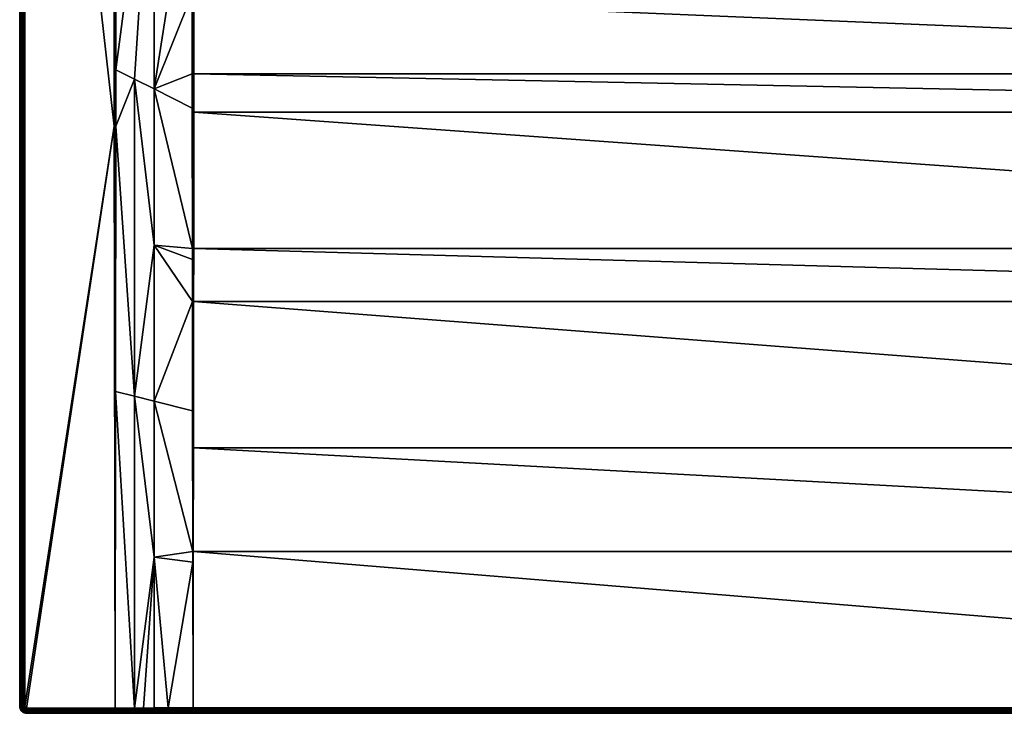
# Model space of a CAD drawing. Header units: centimetres. Extents: x 0 to 1300, y -800 to 0.
# Tile 1 of 24: x 0 to 568, y -800 to -400. Entities that reach past the tile are written whole.
import ezdxf

# ---------------------------------------------------------------- set-up
doc = ezdxf.new("R2010")
doc.units = ezdxf.units.CM
doc.layers.get('0').update_dxf_attribs({"color": 133})

msp = doc.modelspace()

# ---------------------------------------------------------------- meshes
at = {"color": 254}
mesh = msp.add_polyface(dxfattribs=at)
corners = [(66.25, -617.16, 28.12), (66.25, -796.97, 29.97), (77.5, -709.99, 28.06), (55.21, -614.38, 29.94), (55.39, -461.37, 29.89), (66.25, -434.3, 26.71), (55.4, -428.86, 29.89), (77.5, -259.84, 22.5), (55.45, -243.32, 29.85), (77.49, -86.26, 22.5), (77.5, -619.98, 26.24), (77.5, -529.96, 24.65), (77.5, -439.93, 23.42), (0, -4, 27), (0, -4, 0), (0, -796, 27), (0, -796, 0), (3, -796, 30), (54.59, -461.37, 30), (3, -4, 30), (55, -461.37, 29.97), (55, -797, 30), (54.99, -198.97, 29.96), (55.46, -198.97, 29.85), (54.51, -198.97, 30), (2.53, -4, 29.96), (2.53, -796, 29.96), (2.07, -4, 29.85), (2.07, -796, 29.85), (1.64, -4, 29.67), (1.64, -796, 29.67), (1.24, -4, 29.43), (1.24, -796, 29.43), (0.88, -4, 29.12), (0.88, -796, 29.12), (0.57, -4, 28.76), (0.57, -796, 28.76), (0.33, -4, 28.36), (0.33, -796, 28.36), (0.15, -4, 27.93), (0.15, -796, 27.93), (0.04, -4, 27.47), (0.04, -796, 27.47)]
mesh.append_faces([[corners[k] for k in face] for face in [(0, 1, 2, 0), (3, 1, 0, 3), (3, 0, 4, 3), (4, 0, 5, 4), (4, 5, 6, 4), (6, 5, 7, 6), (6, 7, 8, 6), (8, 7, 9, 8), (2, 10, 0, 2), (0, 10, 11, 0), (0, 11, 5, 0), (5, 11, 12, 5), (5, 12, 7, 5), (13, 14, 15, 13), (15, 14, 16, 15), (17, 18, 19, 17), (3, 4, 20, 3), (21, 3, 20, 21), (4, 6, 20, 4), (20, 6, 8, 20), (20, 8, 22, 20), (22, 8, 23, 22), (21, 20, 18, 21), (18, 20, 22, 18), (18, 22, 24, 18), (17, 19, 25, 17), (17, 25, 26, 17), (26, 25, 27, 26), (26, 27, 28, 26), (28, 27, 29, 28), (28, 29, 30, 28), (30, 29, 31, 30), (30, 31, 32, 30), (32, 31, 33, 32), (32, 33, 34, 32), (34, 33, 35, 34), (34, 35, 36, 34), (36, 35, 37, 36), (36, 37, 38, 36), (38, 37, 39, 38), (38, 39, 40, 38), (40, 39, 41, 40), (40, 41, 42, 40), (42, 41, 13, 42), (42, 13, 15, 42)]], dxfattribs={"vtx3": -1, "color": 254})
mesh = msp.add_polyface(dxfattribs=at)
corners = [(76.14, -85.14, 22.95), (55.46, -198.97, 29.85), (55.45, -243.32, 29.85), (63.95, -75.01, 27.02), (55.46, -67.77, 29.85), (67.19, -77.76, 25.94), (87.6, -94.6, 19.13), (77.49, -86.26, 22.5), (88.3, -95.26, 18.9), (77.5, -259.84, 22.5), (99.54, -105.86, 15.15), (85.14, -76.14, 22.95), (94.94, -87.99, 19), (95.24, -88.32, 18.89), (3, -4, 30), (54.59, -461.37, 30), (54.51, -198.97, 30), (54.51, -67.77, 30), (66.56, -72.19, 26.38), (55.98, -62.8, 29.9), (55.55, -65.11, 29.88), (78.3, -82.78, 22.42), (80.51, -80.51, 22.24), (80.36, -70.35, 24.88), (74.97, -63.98, 27.01), (72.19, -66.56, 26.38), (89.97, -93.45, 18.49), (100.82, -102, 15.08), (91.69, -91.69, 18.35), (82.78, -78.3, 22.42), (69.34, -69.34, 26.16), (56.12, -62.33, 29.9), (56.09, -62.4, 29.9), (100.02, -103.52, 15.1), (93.45, -89.97, 18.49), (101.84, -100.93, 15.08), (54.99, -67.77, 29.96), (54.99, -198.97, 29.96)]
mesh.append_faces([[corners[k] for k in face] for face in [(0, 1, 2, 0), (3, 4, 1, 3), (3, 1, 5, 3), (5, 1, 0, 5), (6, 7, 8, 6), (8, 7, 9, 8), (8, 9, 10, 8), (2, 7, 0, 2), (11, 12, 13, 11), (14, 15, 16, 14), (14, 16, 17, 14), (18, 19, 20, 18), (18, 21, 22, 18), (23, 24, 25, 23), (26, 27, 28, 26), (0, 21, 5, 0), (5, 21, 18, 5), (5, 18, 3, 5), (3, 18, 20, 3), (3, 20, 4, 3), (11, 23, 29, 11), (29, 23, 25, 29), (29, 25, 22, 29), (22, 25, 30, 22), (22, 30, 18, 22), (18, 30, 31, 18), (18, 31, 32, 18), (8, 33, 26, 8), (8, 26, 6, 8), (6, 26, 7, 6), (11, 29, 12, 11), (12, 29, 34, 12), (0, 7, 21, 0), (21, 7, 26, 21), (21, 26, 22, 21), (22, 26, 28, 22), (22, 28, 29, 22), (29, 28, 35, 29), (29, 35, 34, 29), (4, 36, 37, 4), (37, 1, 4, 37), (16, 37, 36, 16), (16, 36, 17, 16), (36, 4, 20, 36)]], dxfattribs={"vtx3": -1, "color": 254})
mesh = msp.add_polyface(dxfattribs=at)
corners = [(100.49, -300, 15), (656.03, -270.88, 15), (643.97, -270.88, 15), (632.07, -268.84, 15), (620.7, -264.82, 15), (610.16, -258.94, 15), (600.78, -251.36, 15), (592.81, -242.3, 15), (586.48, -232.03, 15), (579.44, -209.04, 15), (100.49, -237.06, 15), (100.01, -800, 26.86), (4, -800, 0), (1199.99, -800, 26.86), (650, -268.78, 14.4), (644.15, -268.78, 14.4), (644.1, -269.27, 14.66), (638.38, -267.79, 14.4), (632.61, -266.8, 14.4), (632.48, -267.28, 14.66), (627.09, -264.85, 14.4), (621.57, -262.9, 14.4), (621.36, -263.35, 14.66), (616.45, -260.05, 14.4), (621.15, -263.83, 14.85), (610.78, -258.03, 14.85), (632.35, -267.78, 14.85), (620.93, -264.32, 14.96), (610.47, -258.48, 14.96), (655.9, -269.27, 14.66), (644.06, -269.79, 14.85), (632.21, -268.31, 14.96), (655.94, -269.79, 14.85), (644.01, -270.33, 14.96), (655.99, -270.33, 14.96), (100.44, -453.3, 17), (100.46, -431.26, 16.41), (100.01, -431.26, 16.45), (1199.99, -797.35, 29.84), (100.01, -797.35, 29.84), (100.01, -797.82, 29.75), (1199.99, -797.82, 29.75), (100.01, -798.28, 29.58), (1199.99, -798.28, 29.58), (100.01, -798.7, 29.34), (1199.99, -798.7, 29.34), (100.01, -799.07, 29.03), (1199.99, -799.07, 29.03), (100.01, -799.4, 28.67), (1199.99, -799.4, 28.67), (100.01, -799.65, 28.26), (1199.99, -799.65, 28.26), (100.01, -799.84, 27.81), (1199.99, -799.84, 27.81), (100.01, -799.96, 27.34), (1199.99, -799.96, 27.34)]
mesh.append_faces([[corners[k] for k in face] for face in [(0, 1, 2, 0), (2, 3, 0, 2), (0, 3, 4, 0), (0, 4, 5, 0), (5, 6, 0, 5), (0, 6, 7, 0), (0, 7, 8, 0), (0, 9, 10, 0), (11, 12, 13, 11), (14, 15, 16, 14), (17, 18, 19, 17), (20, 21, 22, 20), (21, 23, 22, 21), (18, 20, 19, 18), (19, 20, 22, 19), (19, 22, 24, 19), (24, 22, 25, 24), (15, 17, 16, 15), (16, 17, 19, 16), (16, 19, 26, 16), (26, 19, 24, 26), (26, 24, 27, 26), (27, 24, 28, 27), (29, 16, 30, 29), (30, 16, 26, 30), (30, 26, 31, 30), (31, 26, 27, 31), (31, 27, 4, 31), (4, 27, 5, 4), (32, 30, 33, 32), (33, 30, 31, 33), (33, 31, 3, 33), (3, 31, 4, 3), (34, 33, 2, 34), (2, 33, 3, 2), (35, 36, 37, 35), (38, 39, 40, 38), (41, 40, 42, 41), (43, 42, 44, 43), (45, 44, 46, 45), (47, 46, 48, 47), (49, 48, 50, 49), (51, 50, 52, 51), (53, 52, 54, 53), (55, 54, 11, 55)]], dxfattribs={"vtx3": -1, "color": 254})
mesh = msp.add_polyface(dxfattribs=at)
corners = [(77.5, -259.84, 22.5), (99.54, -276.34, 15.15), (99.54, -237.06, 15.15), (99.54, -385.07, 15.76), (99.54, -300, 15.15), (77.5, -439.93, 23.42), (99.56, -431.26, 16.55), (77.5, -529.96, 24.65), (99.64, -532.03, 19.19), (99.58, -450.99, 17.07), (99.85, -706.78, 25.87), (99.75, -625.57, 22.67), (77.5, -619.98, 26.24), (99.67, -562.45, 20.19), (99.64, -538.3, 19.39), (99.86, -712.81, 26.13), (77.5, -709.99, 28.06), (100.01, -300, 15.04), (100.49, -300, 15), (100.49, -237.06, 15), (100.01, -237.06, 15.04), (100, -706.78, 25.86), (100.15, -706.78, 25.85), (100.23, -646.96, 23.47), (100, -562.45, 20.13), (100, -532.03, 19.12), (100.34, -562.45, 20.11), (100.38, -532.03, 19.1), (100.44, -453.3, 17), (100.01, -431.26, 16.45), (100.46, -431.26, 16.41), (100.48, -385.07, 15.61), (100.01, -385.07, 15.65)]
mesh.append_faces([[corners[k] for k in face] for face in [(0, 1, 2, 0), (3, 4, 5, 3), (3, 5, 6, 3), (7, 8, 5, 7), (5, 8, 9, 5), (5, 9, 6, 5), (10, 11, 12, 10), (12, 11, 13, 12), (12, 13, 7, 12), (7, 13, 14, 7), (7, 14, 8, 7), (15, 10, 16, 15), (16, 10, 12, 16), (0, 5, 4, 0), (0, 4, 1, 0), (17, 18, 19, 17), (17, 19, 20, 17), (4, 17, 1, 4), (1, 17, 20, 1), (1, 20, 2, 1), (15, 21, 10, 15), (21, 22, 23, 21), (21, 23, 24, 21), (10, 21, 11, 10), (11, 21, 24, 11), (11, 24, 13, 11), (13, 24, 14, 13), (14, 24, 25, 14), (14, 25, 8, 14), (23, 26, 24, 23), (24, 26, 27, 24), (24, 27, 25, 24), (25, 27, 28, 25), (25, 28, 29, 25), (29, 30, 31, 29), (29, 31, 32, 29), (32, 31, 18, 32), (32, 18, 17, 32), (8, 25, 9, 8), (9, 25, 29, 9), (9, 29, 6, 9), (6, 29, 32, 6), (6, 32, 3, 6), (3, 32, 17, 3), (3, 17, 4, 3)]], dxfattribs={"vtx3": -1, "color": 254})
mesh = msp.add_polyface(dxfattribs=at)
corners = [(679.3, -264.82, 15), (667.93, -268.84, 15), (1199.51, -300, 15), (656.03, -270.88, 15), (100.49, -300, 15), (1199.52, -385.07, 15.61), (100.48, -385.07, 15.61), (1199.54, -431.26, 16.41), (100.46, -431.26, 16.41), (1199.56, -453.3, 17), (100.44, -453.3, 17), (1199.62, -532.03, 19.1), (100.38, -532.03, 19.1), (1199.66, -562.45, 20.11), (100.34, -562.45, 20.11), (1199.77, -646.96, 23.47), (100.23, -646.96, 23.47), (1199.85, -706.78, 25.85), (100.15, -706.78, 25.85), (1200, -796.87, 29.86), (100, -796.87, 29.86), (1199.99, -800, 26.86), (4, -800, 0), (1296, -800, 0), (661.62, -267.79, 14.4), (655.85, -268.78, 14.4), (655.9, -269.27, 14.66), (650, -268.78, 14.4), (644.1, -269.27, 14.66), (667.39, -266.8, 14.4), (667.52, -267.28, 14.66), (655.94, -269.79, 14.85), (644.06, -269.79, 14.85), (667.65, -267.78, 14.85), (655.99, -270.33, 14.96), (644.01, -270.33, 14.96), (667.79, -268.31, 14.96), (643.97, -270.88, 15), (100.01, -797.35, 29.84), (1199.99, -797.35, 29.84), (100.01, -797.82, 29.75), (1199.99, -797.82, 29.75), (100.01, -798.28, 29.58), (1199.99, -798.28, 29.58), (100.01, -798.7, 29.34), (1199.99, -798.7, 29.34), (100.01, -799.07, 29.03), (1199.99, -799.07, 29.03), (100.01, -799.4, 28.67), (1199.99, -799.4, 28.67), (100.01, -799.65, 28.26), (1199.99, -799.65, 28.26), (100.01, -799.84, 27.81), (1199.99, -799.84, 27.81), (100.01, -799.96, 27.34), (1199.99, -799.96, 27.34), (100.01, -800, 26.86)]
mesh.append_faces([[corners[k] for k in face] for face in [(0, 1, 2, 0), (2, 3, 4, 2), (2, 4, 5, 2), (5, 4, 6, 5), (5, 6, 7, 5), (7, 6, 8, 7), (7, 8, 9, 7), (9, 8, 10, 9), (9, 10, 11, 9), (11, 10, 12, 11), (11, 12, 13, 11), (13, 12, 14, 13), (13, 14, 15, 13), (15, 14, 16, 15), (15, 16, 17, 15), (17, 16, 18, 17), (17, 18, 19, 17), (19, 18, 20, 19), (21, 22, 23, 21), (24, 25, 26, 24), (25, 27, 26, 25), (26, 27, 28, 26), (29, 24, 30, 29), (30, 24, 26, 30), (30, 26, 31, 30), (31, 26, 32, 31), (33, 30, 31, 33), (33, 31, 34, 33), (34, 31, 35, 34), (36, 33, 34, 36), (36, 34, 3, 36), (3, 34, 37, 3), (1, 36, 3, 1), (19, 20, 38, 19), (19, 38, 39, 19), (39, 40, 41, 39), (41, 42, 43, 41), (43, 44, 45, 43), (45, 46, 47, 45), (47, 48, 49, 47), (49, 50, 51, 49), (51, 52, 53, 51), (53, 54, 55, 53), (55, 56, 21, 55)]], dxfattribs={"vtx3": -1, "color": 254})
mesh = msp.add_polyface(dxfattribs=at)
corners = [(85.7, -796.91, 29.91), (77.5, -709.99, 28.06), (77.5, -796.93, 29.93), (66.25, -796.97, 29.97), (71.4, -796.95, 29.95), (55, -797, 30), (55.21, -614.38, 29.94), (4, -797, 30), (54.59, -461.37, 30), (3.84, -796.99, 30), (3, -796, 30), (3.01, -796.16, 30), (3.69, -796.95, 30), (3.05, -796.31, 30), (3.55, -796.89, 30), (3.11, -796.45, 30), (3.41, -796.81, 30), (3.19, -796.59, 30), (0, -796, 27), (0, -796, 0), (0.05, -796.63, 0), (0.05, -796.63, 27), (2.53, -796, 29.96), (2.55, -796.23, 29.96), (2.6, -796.45, 29.96), (2.69, -796.67, 29.96), (2.07, -796, 29.85), (2.1, -796.3, 29.85), (2.17, -796.6, 29.85), (1.64, -796, 29.67), (1.67, -796.37, 29.67), (1.75, -796.73, 29.67), (1.24, -796, 29.43), (1.27, -796.43, 29.43), (0.88, -796, 29.12), (0.92, -796.49, 29.12), (1.37, -796.85, 29.43), (0.57, -796, 28.76), (0.62, -796.54, 28.76), (1.03, -796.96, 29.12), (0.33, -796, 28.36), (0.37, -796.57, 28.36), (0.15, -796, 27.93), (0.19, -796.6, 27.93), (0.04, -796, 27.47), (0.09, -796.62, 27.47)]
mesh.append_faces([[corners[k] for k in face] for face in [(0, 1, 2, 0), (1, 3, 4, 1), (1, 4, 2, 1), (5, 3, 6, 5), (7, 5, 8, 7), (9, 10, 11, 9), (12, 11, 13, 12), (14, 13, 15, 14), (16, 15, 17, 16), (10, 7, 8, 10), (18, 19, 20, 18), (18, 20, 21, 18), (10, 22, 11, 10), (11, 22, 23, 11), (11, 23, 13, 11), (13, 23, 24, 13), (13, 24, 15, 13), (15, 24, 25, 15), (15, 25, 17, 15), (22, 26, 23, 22), (23, 26, 27, 23), (23, 27, 24, 23), (24, 27, 28, 24), (24, 28, 25, 24), (26, 29, 27, 26), (27, 29, 30, 27), (27, 30, 28, 27), (28, 30, 31, 28), (29, 32, 30, 29), (30, 32, 33, 30), (30, 33, 31, 30), (32, 34, 33, 32), (33, 34, 35, 33), (33, 35, 36, 33), (34, 37, 35, 34), (35, 37, 38, 35), (35, 38, 39, 35), (37, 40, 38, 37), (38, 40, 41, 38), (40, 42, 41, 40), (41, 42, 43, 41), (42, 44, 43, 42), (43, 44, 45, 43), (44, 18, 45, 44), (45, 18, 21, 45)]], dxfattribs={"vtx3": -1, "color": 254})
mesh = msp.add_polyface(dxfattribs=at)
corners = [(100, -796.87, 29.86), (99.86, -712.81, 26.13), (85.7, -796.91, 29.91), (77.5, -709.99, 28.06), (100, -706.78, 25.86), (100.15, -706.78, 25.85), (99.98, -800, 26.86), (100.01, -800, 26.86), (99.99, -799.96, 27.34), (100.01, -799.96, 27.34), (99.99, -799.84, 27.81), (100.01, -799.84, 27.81), (99.99, -799.65, 28.26), (100.01, -799.65, 28.26), (99.99, -799.4, 28.67), (100.01, -799.4, 28.67), (99.99, -799.07, 29.03), (100.01, -799.07, 29.03), (99.99, -798.7, 29.34), (100.01, -798.7, 29.34), (99.99, -798.28, 29.58), (100.01, -798.28, 29.58), (99.99, -797.82, 29.75), (100.01, -797.82, 29.75), (99.99, -797.35, 29.84), (100.01, -797.35, 29.84), (85.69, -799.96, 27.39), (85.69, -800, 26.91), (85.7, -797.39, 29.88), (71.4, -797.43, 29.92), (85.7, -797.86, 29.78), (85.7, -798.31, 29.61), (85.7, -798.72, 29.37), (85.7, -799.09, 29.06), (85.7, -799.41, 28.7), (85.69, -799.66, 28.29), (85.69, -799.85, 27.85)]
mesh.append_faces([[corners[k] for k in face] for face in [(0, 1, 2, 0), (2, 1, 3, 2), (1, 0, 4, 1), (0, 5, 4, 0), (6, 7, 8, 6), (8, 7, 9, 8), (8, 9, 10, 8), (10, 9, 11, 10), (10, 11, 12, 10), (12, 11, 13, 12), (12, 13, 14, 12), (14, 13, 15, 14), (14, 15, 16, 14), (16, 15, 17, 16), (16, 17, 18, 16), (18, 17, 19, 18), (18, 19, 20, 18), (20, 19, 21, 20), (20, 21, 22, 20), (22, 21, 23, 22), (22, 23, 24, 22), (24, 23, 25, 24), (24, 25, 0, 24), (26, 27, 6, 26), (22, 24, 28, 22), (2, 28, 24, 2), (2, 24, 0, 2), (28, 29, 30, 28), (28, 30, 22, 28), (22, 30, 20, 22), (30, 31, 20, 30), (20, 31, 18, 20), (31, 32, 18, 31), (18, 32, 16, 18), (32, 33, 16, 32), (16, 33, 14, 16), (33, 34, 14, 33), (14, 34, 12, 14), (34, 35, 12, 34), (12, 35, 10, 12), (35, 36, 10, 35), (10, 36, 8, 10), (36, 26, 8, 36), (8, 26, 6, 8)]], dxfattribs={"vtx3": -1, "color": 254})
mesh = msp.add_polyface(dxfattribs=at)
corners = [(0.05, -796.63, 27), (0.05, -796.63, 0), (0.2, -797.24, 0), (0.2, -797.24, 27), (0.44, -797.82, 0), (0.44, -797.82, 27), (2.69, -796.67, 29.96), (2.17, -796.6, 29.85), (2.28, -796.87, 29.85), (2.81, -796.86, 29.96), (2.44, -797.13, 29.85), (1.75, -796.73, 29.67), (1.9, -797.07, 29.67), (2.09, -797.39, 29.67), (2.64, -797.36, 29.85), (2.33, -797.67, 29.67), (2.87, -797.56, 29.85), (1.27, -796.43, 29.43), (1.37, -796.85, 29.43), (1.54, -797.25, 29.43), (1.76, -797.62, 29.43), (0.92, -796.49, 29.12), (1.03, -796.96, 29.12), (1.22, -797.42, 29.12), (1.47, -797.83, 29.12), (0.62, -796.54, 28.76), (0.74, -797.06, 28.76), (0.95, -797.56, 28.76), (0.37, -796.57, 28.36), (0.51, -797.14, 28.36), (0.73, -797.67, 28.36), (0.19, -796.6, 27.93), (0.34, -797.19, 27.93), (0.57, -797.75, 27.93), (0.09, -796.62, 27.47), (0.23, -797.22, 27.47), (0.47, -797.8, 27.47)]
mesh.append_faces([[corners[k] for k in face] for face in [(0, 1, 2, 0), (0, 2, 3, 0), (3, 2, 4, 3), (3, 4, 5, 3), (6, 7, 8, 6), (9, 8, 10, 9), (7, 11, 8, 7), (8, 11, 12, 8), (8, 12, 10, 8), (10, 12, 13, 10), (10, 13, 14, 10), (14, 13, 15, 14), (14, 15, 16, 14), (11, 17, 18, 11), (11, 18, 12, 11), (12, 18, 19, 12), (12, 19, 13, 12), (13, 19, 20, 13), (13, 20, 15, 13), (18, 21, 22, 18), (18, 22, 19, 18), (19, 22, 23, 19), (19, 23, 20, 19), (20, 23, 24, 20), (22, 25, 26, 22), (22, 26, 23, 22), (23, 26, 27, 23), (23, 27, 24, 23), (25, 28, 26, 25), (26, 28, 29, 26), (26, 29, 27, 26), (27, 29, 30, 27), (28, 31, 29, 28), (29, 31, 32, 29), (29, 32, 30, 29), (30, 32, 33, 30), (31, 34, 32, 31), (32, 34, 35, 32), (32, 35, 33, 32), (33, 35, 36, 33), (34, 0, 35, 34), (35, 0, 3, 35), (35, 3, 36, 35), (36, 3, 5, 36)]], dxfattribs={"vtx3": -1, "color": 254})
mesh = msp.add_polyface(dxfattribs=at)
corners = [(0.44, -797.82, 27), (0.44, -797.82, 0), (0.76, -798.35, 0), (0.76, -798.35, 27), (1.17, -798.83, 0), (1.17, -798.83, 27), (1.65, -799.24, 0), (1.65, -799.24, 27), (2.18, -799.56, 0), (2.18, -799.56, 27), (1.76, -797.62, 29.43), (1.47, -797.83, 29.12), (2.05, -797.95, 29.43), (1.79, -798.21, 29.12), (0.95, -797.56, 28.76), (1.23, -798.01, 28.76), (1.58, -798.42, 28.76), (2.17, -798.53, 29.12), (1.99, -798.77, 28.76), (0.73, -797.67, 28.36), (1.03, -798.16, 28.36), (1.4, -798.6, 28.36), (1.84, -798.97, 28.36), (2.44, -799.05, 28.76), (0.57, -797.75, 27.93), (0.88, -798.26, 27.93), (1.28, -798.72, 27.93), (1.74, -799.12, 27.93), (2.33, -799.27, 28.36), (0.47, -797.8, 27.47), (0.79, -798.33, 27.47), (1.2, -798.8, 27.47), (1.67, -799.21, 27.47), (2.25, -799.43, 27.93), (2.2, -799.53, 27.47)]
mesh.append_faces([[corners[k] for k in face] for face in [(0, 1, 2, 0), (0, 2, 3, 0), (3, 2, 4, 3), (3, 4, 5, 3), (5, 4, 6, 5), (5, 6, 7, 5), (7, 6, 8, 7), (7, 8, 9, 7), (10, 11, 12, 10), (12, 11, 13, 12), (11, 14, 15, 11), (11, 15, 13, 11), (13, 15, 16, 13), (13, 16, 17, 13), (17, 16, 18, 17), (14, 19, 15, 14), (15, 19, 20, 15), (15, 20, 16, 15), (16, 20, 21, 16), (16, 21, 18, 16), (18, 21, 22, 18), (18, 22, 23, 18), (19, 24, 20, 19), (20, 24, 25, 20), (20, 25, 21, 20), (21, 25, 26, 21), (21, 26, 22, 21), (22, 26, 27, 22), (22, 27, 28, 22), (24, 29, 25, 24), (25, 29, 30, 25), (25, 30, 26, 25), (26, 30, 31, 26), (26, 31, 27, 26), (27, 31, 32, 27), (27, 32, 33, 27), (29, 0, 30, 29), (30, 0, 3, 30), (30, 3, 31, 30), (31, 3, 5, 31), (31, 5, 32, 31), (32, 5, 7, 32), (32, 7, 34, 32), (34, 7, 9, 34)]], dxfattribs={"vtx3": -1, "color": 254})
mesh = msp.add_polyface(dxfattribs=at)
corners = [(2.18, -799.56, 27), (2.18, -799.56, 0), (2.76, -799.8, 0), (2.76, -799.8, 27), (3.37, -799.95, 0), (3.37, -799.95, 27), (2.87, -797.56, 29.85), (2.61, -797.91, 29.67), (3.13, -797.72, 29.85), (2.93, -798.1, 29.67), (3.4, -797.83, 29.85), (3.27, -798.25, 29.67), (2.33, -797.67, 29.67), (1.76, -797.62, 29.43), (2.05, -797.95, 29.43), (2.38, -798.24, 29.43), (2.75, -798.46, 29.43), (3.15, -798.63, 29.43), (1.79, -798.21, 29.12), (2.17, -798.53, 29.12), (2.58, -798.78, 29.12), (3.04, -798.97, 29.12), (3.57, -798.73, 29.43), (1.99, -798.77, 28.76), (2.44, -799.05, 28.76), (2.94, -799.26, 28.76), (3.51, -799.08, 29.12), (1.84, -798.97, 28.36), (2.33, -799.27, 28.36), (2.86, -799.49, 28.36), (3.46, -799.38, 28.76), (1.74, -799.12, 27.93), (2.25, -799.43, 27.93), (2.81, -799.66, 27.93), (3.43, -799.63, 28.36), (3.4, -799.81, 27.93), (1.67, -799.21, 27.47), (2.2, -799.53, 27.47), (2.78, -799.77, 27.47), (3.38, -799.91, 27.47)]
mesh.append_faces([[corners[k] for k in face] for face in [(0, 1, 2, 0), (0, 2, 3, 0), (3, 2, 4, 3), (3, 4, 5, 3), (6, 7, 8, 6), (8, 7, 9, 8), (8, 9, 10, 8), (10, 9, 11, 10), (12, 13, 14, 12), (12, 14, 7, 12), (7, 14, 15, 7), (7, 15, 9, 7), (9, 15, 16, 9), (9, 16, 11, 9), (11, 16, 17, 11), (14, 18, 15, 14), (15, 18, 19, 15), (15, 19, 16, 15), (16, 19, 20, 16), (16, 20, 17, 16), (17, 20, 21, 17), (17, 21, 22, 17), (19, 23, 20, 19), (20, 23, 24, 20), (20, 24, 21, 20), (21, 24, 25, 21), (21, 25, 26, 21), (24, 27, 28, 24), (24, 28, 25, 24), (25, 28, 29, 25), (25, 29, 30, 25), (28, 31, 32, 28), (28, 32, 29, 28), (29, 32, 33, 29), (29, 33, 34, 29), (34, 33, 35, 34), (32, 36, 37, 32), (32, 37, 33, 32), (33, 37, 38, 33), (33, 38, 35, 33), (35, 38, 39, 35), (37, 0, 38, 37), (38, 0, 3, 38), (38, 3, 39, 38), (39, 3, 5, 39)]], dxfattribs={"vtx3": -1, "color": 254})
mesh = msp.add_polyface(dxfattribs=at)
corners = [(3.84, -796.99, 30), (3.01, -796.16, 30), (3.69, -796.95, 30), (3.05, -796.31, 30), (3.55, -796.89, 30), (3.11, -796.45, 30), (3.41, -796.81, 30), (3.19, -796.59, 30), (3.29, -796.71, 30), (4, -797, 30), (3, -796, 30), (55, -797.44, 29.97), (55, -797.47, 29.96), (71.4, -797.43, 29.92), (77.5, -796.93, 29.93), (85.7, -797.39, 29.88), (85.7, -796.91, 29.91), (55, -797, 30), (66.25, -796.97, 29.97), (71.4, -796.95, 29.95), (55, -797.91, 29.86), (71.4, -797.89, 29.82), (85.7, -797.86, 29.78), (4, -797.47, 29.96), (2.69, -796.67, 29.96), (2.81, -796.86, 29.96), (2.96, -797.04, 29.96), (3.14, -797.19, 29.96), (3.33, -797.31, 29.96), (3.55, -797.4, 29.96), (3.77, -797.45, 29.96), (2.28, -796.87, 29.85), (2.44, -797.13, 29.85), (2.64, -797.36, 29.85), (2.87, -797.56, 29.85), (3.13, -797.72, 29.85), (3.4, -797.83, 29.85), (3.7, -797.9, 29.85), (2.33, -797.67, 29.67), (2.61, -797.91, 29.67)]
mesh.append_faces([[corners[k] for k in face] for face in [(0, 1, 2, 0), (2, 3, 4, 2), (4, 5, 6, 4), (6, 7, 8, 6), (0, 9, 10, 0), (11, 12, 13, 11), (14, 15, 16, 14), (14, 13, 15, 14), (17, 11, 18, 17), (18, 11, 13, 18), (18, 13, 19, 18), (19, 13, 14, 19), (12, 20, 13, 12), (13, 20, 21, 13), (13, 21, 22, 13), (11, 17, 9, 11), (11, 9, 12, 11), (12, 9, 23, 12), (12, 23, 20, 12), (7, 24, 25, 7), (7, 25, 8, 7), (8, 25, 26, 8), (8, 26, 6, 8), (6, 26, 27, 6), (6, 27, 4, 6), (4, 27, 28, 4), (4, 28, 2, 4), (2, 28, 29, 2), (2, 29, 0, 2), (0, 29, 30, 0), (0, 30, 9, 0), (9, 30, 23, 9), (24, 31, 25, 24), (25, 32, 26, 25), (26, 32, 33, 26), (26, 33, 27, 26), (27, 33, 34, 27), (27, 34, 28, 27), (28, 34, 35, 28), (28, 35, 29, 28), (29, 35, 36, 29), (29, 36, 30, 29), (30, 36, 37, 30), (30, 37, 23, 30), (34, 38, 39, 34)]], dxfattribs={"vtx3": -1, "color": 254})
mesh = msp.add_polyface(dxfattribs=at)
corners = [(71.4, -800, 26.95), (4, -800, 27), (4, -800, 0), (3.37, -799.95, 27), (3.37, -799.95, 0), (55, -800, 27), (55, -799.96, 27.47), (55, -797.93, 29.85), (4, -797.47, 29.96), (4, -797.93, 29.85), (55, -798.36, 29.67), (4, -798.36, 29.67), (55, -798.75, 29.44), (55, -798.76, 29.43), (4, -798.76, 29.43), (55, -799.11, 29.13), (55, -799.12, 29.12), (4, -799.12, 29.12), (55, -799.42, 28.77), (55, -799.43, 28.76), (4, -799.43, 28.76), (55, -799.67, 28.37), (4, -799.67, 28.36), (55, -799.85, 27.93), (4, -799.85, 27.93), (4, -799.96, 27.47), (3.7, -797.9, 29.85), (3.4, -797.83, 29.85), (3.27, -798.25, 29.67), (3.63, -798.33, 29.67), (3.15, -798.63, 29.43), (3.57, -798.73, 29.43), (3.04, -798.97, 29.12), (3.51, -799.08, 29.12), (2.94, -799.26, 28.76), (3.46, -799.38, 28.76), (2.86, -799.49, 28.36), (3.43, -799.63, 28.36), (3.4, -799.81, 27.93), (3.38, -799.91, 27.47)]
mesh.append_faces([[corners[k] for k in face] for face in [(0, 1, 2, 0), (3, 4, 2, 3), (3, 2, 1, 3), (1, 5, 6, 1), (7, 8, 9, 7), (10, 9, 11, 10), (10, 11, 12, 10), (13, 11, 14, 13), (13, 14, 15, 13), (15, 14, 16, 15), (16, 14, 17, 16), (16, 17, 18, 16), (18, 17, 19, 18), (19, 17, 20, 19), (19, 20, 21, 19), (21, 20, 22, 21), (21, 22, 23, 21), (23, 22, 24, 23), (23, 24, 6, 23), (6, 24, 25, 6), (6, 25, 1, 6), (8, 26, 9, 8), (27, 28, 26, 27), (26, 28, 29, 26), (26, 29, 9, 26), (9, 29, 11, 9), (28, 30, 29, 28), (29, 30, 31, 29), (29, 31, 11, 29), (11, 31, 14, 11), (31, 32, 33, 31), (31, 33, 14, 31), (14, 33, 17, 14), (33, 34, 35, 33), (33, 35, 17, 33), (17, 35, 20, 17), (35, 36, 37, 35), (35, 37, 20, 35), (20, 37, 22, 20), (37, 38, 22, 37), (22, 38, 24, 22), (38, 39, 24, 38), (24, 39, 25, 24), (39, 3, 25, 39), (25, 3, 1, 25)]], dxfattribs={"vtx3": -1, "color": 254})
mesh = msp.add_polyface(dxfattribs=at)
corners = [(4, -800, 0), (100.01, -800, 26.86), (99.98, -800, 26.86), (55, -800, 27), (4, -800, 27), (71.4, -800, 26.95), (85.69, -800, 26.91), (55, -799.42, 28.77), (55, -799.43, 28.76), (71.4, -799.42, 28.73), (55, -799.11, 29.13), (55, -799.12, 29.12), (71.4, -799.1, 29.09), (55, -798.75, 29.44), (55, -798.76, 29.43), (71.4, -798.74, 29.4), (55, -798.34, 29.68), (55, -798.36, 29.67), (71.4, -798.33, 29.64), (55, -797.91, 29.86), (55, -797.93, 29.85), (71.4, -797.89, 29.82), (71.4, -799.96, 27.43), (85.69, -799.96, 27.39), (71.4, -799.85, 27.89), (85.7, -797.86, 29.78), (85.7, -798.31, 29.61), (85.7, -798.72, 29.37), (85.7, -799.09, 29.06), (85.7, -799.41, 28.7), (85.69, -799.66, 28.29), (55, -799.67, 28.37), (71.4, -799.67, 28.33), (85.69, -799.85, 27.85), (55, -799.85, 27.93), (55, -799.96, 27.47), (4, -797.47, 29.96), (4, -797.93, 29.85), (4, -798.36, 29.67)]
mesh.append_faces([[corners[k] for k in face] for face in [(0, 1, 2, 0), (3, 4, 5, 3), (5, 0, 6, 5), (6, 0, 2, 6), (7, 8, 9, 7), (10, 11, 12, 10), (13, 14, 15, 13), (16, 17, 18, 16), (19, 20, 21, 19), (5, 6, 22, 5), (22, 6, 23, 22), (22, 23, 24, 22), (25, 21, 26, 25), (20, 16, 21, 20), (21, 16, 18, 21), (21, 18, 26, 21), (26, 18, 27, 26), (17, 13, 18, 17), (18, 13, 15, 18), (18, 15, 27, 18), (27, 15, 28, 27), (14, 10, 15, 14), (15, 10, 12, 15), (15, 12, 28, 15), (28, 12, 29, 28), (11, 7, 12, 11), (12, 7, 9, 12), (12, 9, 29, 12), (29, 9, 30, 29), (8, 31, 9, 8), (9, 31, 32, 9), (9, 32, 30, 9), (30, 32, 33, 30), (31, 34, 32, 31), (32, 34, 24, 32), (32, 24, 33, 32), (33, 24, 23, 33), (3, 5, 35, 3), (35, 5, 22, 35), (35, 22, 24, 35), (35, 24, 34, 35), (19, 36, 20, 19), (20, 37, 16, 20), (16, 37, 17, 16), (13, 38, 14, 13)]], dxfattribs={"vtx3": -1, "color": 254})

doc.saveas('drawing.dxf')
